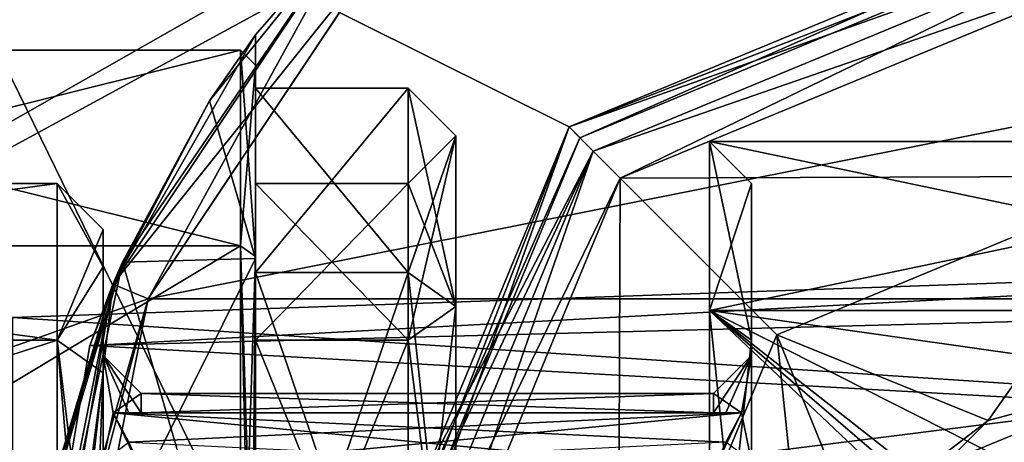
# Model space of a CAD drawing. Header units: millimetres. Extents: x -94 to 205, y -120 to 508.
# Tile 146 of 161: x -14.94 to -2.04, y 483.61 to 489.15. Entities that reach past the tile are written whole.
import ezdxf

# ---------------------------------------------------------------- set-up
doc = ezdxf.new("R2010")
doc.units = ezdxf.units.MM
doc.header["$LTSCALE"] = 65.185185
for name, color, linetype in [('1629', 7, 'CONTINUOUS'), ('1630', 7, 'CONTINUOUS'), ('1631', 7, 'CONTINUOUS'), ('1632', 7, 'CONTINUOUS'), ('1633', 7, 'CONTINUOUS'), ('1636', 7, 'CONTINUOUS'), ('1640', 7, 'CONTINUOUS'), ('1642', 7, 'CONTINUOUS'), ('1644', 7, 'CONTINUOUS'), ('1648', 7, 'CONTINUOUS'), ('1650', 7, 'CONTINUOUS'), ('1651', 7, 'CONTINUOUS'), ('1652', 7, 'CONTINUOUS'), ('1653', 7, 'CONTINUOUS'), ('1654', 7, 'CONTINUOUS'), ('1663', 7, 'CONTINUOUS'), ('1664', 7, 'CONTINUOUS'), ('1665', 7, 'CONTINUOUS'), ('1671', 7, 'CONTINUOUS'), ('1672', 7, 'CONTINUOUS'), ('1674', 7, 'CONTINUOUS'), ('1680', 7, 'CONTINUOUS'), ('1681', 7, 'CONTINUOUS'), ('1683', 7, 'CONTINUOUS'), ('1691', 7, 'CONTINUOUS'), ('1692', 7, 'CONTINUOUS'), ('1694', 7, 'CONTINUOUS'), ('1696', 7, 'CONTINUOUS'), ('1697', 7, 'CONTINUOUS'), ('1705', 7, 'CONTINUOUS'), ('1706', 7, 'CONTINUOUS'), ('1707', 7, 'CONTINUOUS'), ('1716', 7, 'CONTINUOUS'), ('1720', 7, 'CONTINUOUS'), ('1722', 7, 'CONTINUOUS'), ('1723', 7, 'CONTINUOUS'), ('1730', 7, 'CONTINUOUS'), ('1731', 7, 'CONTINUOUS'), ('1733', 7, 'CONTINUOUS'), ('1734', 7, 'CONTINUOUS'), ('1737', 7, 'CONTINUOUS'), ('1738', 7, 'CONTINUOUS'), ('1739', 7, 'CONTINUOUS'), ('1743', 7, 'CONTINUOUS'), ('1745', 7, 'CONTINUOUS')]:
    doc.layers.add(name, color=color, linetype=linetype)

msp = doc.modelspace()

# ---------------------------------------------------------------- linework, layer by layer
at = {"layer": '1629', "linetype": 'CONTINUOUS'}
for points in [[(-7.743, 487.743, 5), (0, 490.95, 5), (0, 490.5, 5), (-7.743, 487.743, 5)], [(-7.425, 487.425, 5), (-7.743, 487.743, 5), (0, 490.5, 5), (-7.425, 487.425, 5)], [(-10.95, 480, 5), (-7.743, 487.743, 5), (-10.5, 480, 5), (-10.95, 480, 5)], [(-10.5, 480, 5), (-7.743, 487.743, 5), (-7.425, 487.425, 5), (-10.5, 480, 5)]]:
    msp.add_3dface(points, dxfattribs=at)
at = {"layer": '1630', "linetype": 'CONTINUOUS'}
for points in [[(-10.148, 490.146, 94), (-13.258, 485.49, 94), (10.148, 490.146, 94), (-10.148, 490.146, 94)], [(10.148, 490.146, 94), (-13.258, 485.49, 94), (13.258, 485.49, 94), (10.148, 490.146, 94)], [(-13.258, 485.49, 94), (-14.35, 480, 94), (13.258, 485.49, 94), (-13.258, 485.49, 94)], [(13.258, 485.49, 94), (-14.35, 480, 94), (14.35, 480, 94), (13.258, 485.49, 94)]]:
    msp.add_3dface(points, dxfattribs=at)
at = {"layer": '1631', "linetype": 'CONTINUOUS'}
for points in [[(-7.071, 487.071, 5.5), (0, 490, 5.5), (-7.071, 487.071, 8.5), (-7.071, 487.071, 5.5)], [(-7.071, 487.071, 8.5), (0, 490, 5.5), (0, 490, 8.5), (-7.071, 487.071, 8.5)], [(-10, 480, 5.5), (-7.071, 487.071, 5.5), (-10, 480, 8.5), (-10, 480, 5.5)], [(-10, 480, 8.5), (-7.071, 487.071, 5.5), (-7.071, 487.071, 8.5), (-10, 480, 8.5)]]:
    msp.add_3dface(points, dxfattribs=at)
at = {"layer": '1632', "linetype": 'CONTINUOUS'}
for points in [[(-7.071, 487.071, 43), (0, 490, 43), (0, 487.098, 43), (-7.071, 487.071, 43)], [(-10, 480, 43), (-7.071, 487.071, 43), (-7.098, 480, 43), (-10, 480, 43)], [(-7.098, 480, 43), (-7.071, 487.071, 43), (-5.019, 485.019, 43), (-7.098, 480, 43)], [(-5.019, 485.019, 43), (-7.071, 487.071, 43), (0, 487.098, 43), (-5.019, 485.019, 43)]]:
    msp.add_3dface(points, dxfattribs=at)
at = {"layer": '1633', "linetype": 'CONTINUOUS'}
for points in [[(-5.019, 485.019, 43), (0, 487.098, 43), (-2.25, 483.897, 44.5), (-5.019, 485.019, 43)], [(-2.25, 483.897, 44.5), (0, 487.098, 43), (0, 484.5, 44.5), (-2.25, 483.897, 44.5)], [(-7.098, 480, 43), (-5.019, 485.019, 43), (-4.5, 480, 44.5), (-7.098, 480, 43)], [(-4.5, 480, 44.5), (-5.019, 485.019, 43), (-3.897, 482.25, 44.5), (-4.5, 480, 44.5)], [(-3.897, 482.25, 44.5), (-5.019, 485.019, 43), (-2.25, 483.897, 44.5), (-3.897, 482.25, 44.5)]]:
    msp.add_3dface(points, dxfattribs=at)
at = {"layer": '1636', "linetype": 'CONTINUOUS'}
for points in [[(-2.25, 483.897, 44.5), (0, 484.5, 44.5), (-3.17, 483.194, 46.159), (-2.25, 483.897, 44.5)], [(-3.17, 483.194, 46.159), (0, 484.5, 44.5), (0, 484.5, 46.938), (-3.17, 483.194, 46.159)], [(-3.897, 482.25, 44.5), (-2.25, 483.897, 44.5), (-3.17, 483.194, 46.159), (-3.897, 482.25, 44.5)]]:
    msp.add_3dface(points, dxfattribs=at)
at = {"layer": '1640', "linetype": 'CONTINUOUS'}
for points in [[(-10.501, 490.501, 5.5), (-13.72, 485.683, 5.5), (-11.85, 488.95, 52.051), (-10.501, 490.501, 5.5)], [(-13.72, 485.683, 93.5), (-10.501, 490.501, 93.5), (-13.596, 485.973, 59.733), (-13.72, 485.683, 93.5)], [(-13.596, 485.973, 59.733), (-10.501, 490.501, 93.5), (-12.456, 488.086, 56.952), (-13.596, 485.973, 59.733)], [(-12.456, 488.086, 56.952), (-10.501, 490.501, 93.5), (-11.85, 488.95, 53.949), (-12.456, 488.086, 56.952)], [(-10.501, 490.501, 93.5), (-10.501, 490.501, 5.5), (-11.85, 488.95, 52.051), (-10.501, 490.501, 93.5)], [(-11.85, 488.95, 53.949), (-10.501, 490.501, 93.5), (-11.85, 488.95, 52.051), (-11.85, 488.95, 53.949)], [(-11.85, 488.95, 52.051), (-13.72, 485.683, 5.5), (-12.456, 488.086, 49.048), (-11.85, 488.95, 52.051)], [(-12.456, 488.086, 49.048), (-13.72, 485.683, 5.5), (-13.596, 485.973, 46.267), (-12.456, 488.086, 49.048)], [(-14.85, 480, 62), (-14.025, 484.88, 75.372), (-13.596, 485.973, 59.733), (-14.85, 480, 62)], [(-14.85, 480, 44), (-13.596, 485.973, 46.267), (-14.85, 480, 15.15), (-14.85, 480, 44)], [(-14.85, 480, 15.15), (-13.596, 485.973, 46.267), (-14.646, 482.451, 13.635), (-14.85, 480, 15.15)], [(-14.646, 482.451, 13.635), (-13.596, 485.973, 46.267), (-14.57, 482.87, 12), (-14.646, 482.451, 13.635)], [(-13.596, 485.973, 46.267), (-13.72, 485.683, 5.5), (-14.57, 482.87, 12), (-13.596, 485.973, 46.267)], [(-14.025, 484.88, 75.372), (-13.72, 485.683, 93.5), (-13.596, 485.973, 59.733), (-14.025, 484.88, 75.372)], [(-13.72, 485.683, 5.5), (-14.85, 480, 5.5), (-14.646, 482.451, 10.365), (-13.72, 485.683, 5.5)], [(-14.85, 480, 93.5), (-13.72, 485.683, 93.5), (-14.85, 480, 88.233), (-14.85, 480, 93.5)], [(-14.85, 480, 88.233), (-13.72, 485.683, 93.5), (-14.025, 484.88, 82.628), (-14.85, 480, 88.233)], [(-14.57, 482.87, 12), (-13.72, 485.683, 5.5), (-14.646, 482.451, 10.365), (-14.57, 482.87, 12)], [(-14.025, 484.88, 82.628), (-13.72, 485.683, 93.5), (-14.025, 484.88, 75.372), (-14.025, 484.88, 82.628)], [(-14.85, 480, 69.767), (-14.025, 484.88, 75.372), (-14.85, 480, 62), (-14.85, 480, 69.767)]]:
    msp.add_3dface(points, dxfattribs=at)
at = {"layer": '1642', "linetype": 'CONTINUOUS'}
for points in [[(13.755, 485.597, 74.887), (13.421, 486.357, 79), (-14.025, 484.88, 75.372), (13.755, 485.597, 74.887)], [(13.421, 486.357, 79), (13.755, 485.597, 83.113), (-14.025, 484.88, 82.628), (13.421, 486.357, 79)], [(13.421, 486.357, 79), (-14.025, 484.88, 82.628), (-14.025, 484.88, 75.372), (13.421, 486.357, 79)], [(14.483, 483.279, 71.179), (13.755, 485.597, 74.887), (-14.85, 480, 69.767), (14.483, 483.279, 71.179)], [(13.755, 485.597, 74.887), (-14.025, 484.88, 75.372), (-14.85, 480, 69.767), (13.755, 485.597, 74.887)], [(13.755, 485.597, 83.113), (14.483, 483.279, 86.821), (-14.025, 484.88, 82.628), (13.755, 485.597, 83.113)], [(14.483, 483.279, 86.821), (-14.85, 480, 88.233), (-14.025, 484.88, 82.628), (14.483, 483.279, 86.821)]]:
    msp.add_3dface(points, dxfattribs=at)
at = {"layer": '1644', "linetype": 'CONTINUOUS'}
for points in [[(-10.148, 490.146, 94), (-10.501, 490.501, 93.5), (-13.72, 485.683, 93.5), (-10.148, 490.146, 94)], [(-13.258, 485.49, 94), (-10.148, 490.146, 94), (-13.72, 485.683, 93.5), (-13.258, 485.49, 94)], [(-13.258, 485.49, 94), (-13.72, 485.683, 93.5), (-14.85, 480, 93.5), (-13.258, 485.49, 94)], [(-13.258, 485.49, 94), (-14.85, 480, 93.5), (-14.704, 480, 93.854), (-13.258, 485.49, 94)], [(-14.35, 480, 94), (-13.258, 485.49, 94), (-14.704, 480, 93.854), (-14.35, 480, 94)]]:
    msp.add_3dface(points, dxfattribs=at)
at = {"layer": '1648', "linetype": 'CONTINUOUS'}
for points in [[(-13.72, 485.683, 5.5), (-10.501, 490.501, 5.5), (-13.258, 485.492, 5), (-13.72, 485.683, 5.5)], [(-13.258, 485.492, 5), (-10.501, 490.501, 5.5), (-10.147, 490.147, 5), (-13.258, 485.492, 5)], [(-14.85, 480, 5.5), (-13.72, 485.683, 5.5), (-14.704, 480, 5.146), (-14.85, 480, 5.5)], [(-13.72, 485.683, 5.5), (-14.35, 480, 5), (-14.704, 480, 5.146), (-13.72, 485.683, 5.5)], [(-14.35, 480, 5), (-13.72, 485.683, 5.5), (-13.258, 485.492, 5), (-14.35, 480, 5)]]:
    msp.add_3dface(points, dxfattribs=at)
at = {"layer": '1650', "linetype": 'CONTINUOUS'}
for points in [[(-7.425, 487.425, 5), (0, 490.5, 5), (-7.071, 487.071, 5.5), (-7.425, 487.425, 5)], [(0, 490.5, 5), (0, 490, 5.5), (-7.071, 487.071, 5.5), (0, 490.5, 5)], [(-10.5, 480, 5), (-7.425, 487.425, 5), (-10, 480, 5.5), (-10.5, 480, 5)], [(-7.425, 487.425, 5), (-7.071, 487.071, 5.5), (-10, 480, 5.5), (-7.425, 487.425, 5)]]:
    msp.add_3dface(points, dxfattribs=at)
at = {"layer": '1651', "linetype": 'CONTINUOUS'}
for points in [[(-7.425, 487.425, 9), (0, 490, 8.5), (0, 490.5, 9), (-7.425, 487.425, 9)], [(-7.071, 487.071, 8.5), (0, 490, 8.5), (-7.425, 487.425, 9), (-7.071, 487.071, 8.5)], [(-10.5, 480, 9), (-7.071, 487.071, 8.5), (-7.425, 487.425, 9), (-10.5, 480, 9)], [(-10, 480, 8.5), (-7.071, 487.071, 8.5), (-10.5, 480, 9), (-10, 480, 8.5)]]:
    msp.add_3dface(points, dxfattribs=at)
at = {"layer": '1652', "linetype": 'CONTINUOUS'}
for points in [[(-7.425, 487.425, 9), (0, 490.5, 9), (-7.425, 487.425, 15), (-7.425, 487.425, 9)], [(-7.425, 487.425, 15), (0, 490.5, 9), (0, 490.5, 15), (-7.425, 487.425, 15)], [(-10.5, 480, 9), (-7.425, 487.425, 9), (-10.5, 480, 9.9), (-10.5, 480, 9)], [(-10.5, 480, 15), (-7.425, 487.425, 9), (-7.425, 487.425, 15), (-10.5, 480, 15)], [(-7.425, 487.425, 9), (-10.5, 480, 15), (-10.341, 481.821, 13.047), (-7.425, 487.425, 9)], [(-10.5, 480, 9.9), (-7.425, 487.425, 9), (-10.448, 481.047, 10.179), (-10.5, 480, 9.9)], [(-10.448, 481.047, 10.179), (-7.425, 487.425, 9), (-10.341, 481.821, 10.953), (-10.448, 481.047, 10.179)], [(-10.341, 481.821, 10.953), (-7.425, 487.425, 9), (-10.341, 481.821, 13.047), (-10.341, 481.821, 10.953)]]:
    msp.add_3dface(points, dxfattribs=at)
at = {"layer": '1653', "linetype": 'CONTINUOUS'}
for points in [[(-7.425, 487.425, 15), (0, 490.5, 15), (-7.071, 487.071, 15.5), (-7.425, 487.425, 15)], [(-7.071, 487.071, 15.5), (0, 490.5, 15), (0, 490, 15.5), (-7.071, 487.071, 15.5)], [(-10.5, 480, 15), (-7.425, 487.425, 15), (-10, 480, 15.5), (-10.5, 480, 15)], [(-10, 480, 15.5), (-7.425, 487.425, 15), (-7.071, 487.071, 15.5), (-10, 480, 15.5)]]:
    msp.add_3dface(points, dxfattribs=at)
at = {"layer": '1654', "linetype": 'CONTINUOUS'}
for points in [[(0, 490, 43), (-7.071, 487.071, 43), (0, 490, 15.5), (0, 490, 43)], [(-7.071, 487.071, 43), (-7.071, 487.071, 15.5), (0, 490, 15.5), (-7.071, 487.071, 43)], [(-7.071, 487.071, 43), (-10, 480, 43), (-7.071, 487.071, 15.5), (-7.071, 487.071, 43)], [(-10, 480, 43), (-10, 480, 15.5), (-7.071, 487.071, 15.5), (-10, 480, 43)]]:
    msp.add_3dface(points, dxfattribs=at)
at = {"layer": '1663', "linetype": 'CONTINUOUS'}
for points in [[(-5.9, 487.55, 53), (-5.9, 485.339, 47.661), (4.65, 487.55, 53), (-5.9, 487.55, 53)], [(4.65, 487.55, 53), (-5.9, 485.339, 47.661), (4.65, 485.339, 47.661), (4.65, 487.55, 53)], [(-5.9, 485.339, 58.339), (-5.9, 487.55, 53), (4.65, 485.339, 58.339), (-5.9, 485.339, 58.339)], [(4.65, 485.339, 58.339), (-5.9, 487.55, 53), (4.65, 487.55, 53), (4.65, 485.339, 58.339)], [(-3.17, 483.194, 46.159), (0, 484.5, 46.938), (-5.9, 485.339, 47.661), (-3.17, 483.194, 46.159)], [(-5.9, 480, 45.45), (-3.17, 483.194, 46.159), (-5.9, 485.339, 47.661), (-5.9, 480, 45.45)], [(-5.9, 485.339, 47.661), (0, 484.5, 46.938), (4.65, 485.339, 47.661), (-5.9, 485.339, 47.661)], [(0, 480.264, 60.545), (-0.256, 480, 60.55), (-5.9, 485.339, 58.339), (0, 480.264, 60.545)], [(-5.9, 485.339, 58.339), (-0.256, 480, 60.55), (-5.9, 480, 60.55), (-5.9, 485.339, 58.339)], [(0, 480.264, 60.545), (-5.9, 485.339, 58.339), (4.65, 480, 60.55), (0, 480.264, 60.545)], [(4.65, 480, 60.55), (-5.9, 485.339, 58.339), (4.65, 485.339, 58.339), (4.65, 480, 60.55)]]:
    msp.add_3dface(points, dxfattribs=at)
at = {"layer": '1664', "linetype": 'CONTINUOUS'}
for points in [[(-11.85, 488.95, 53.949), (-11.85, 488.95, 52.051), (-11.85, 488.55, 53), (-11.85, 488.95, 53.949)], [(-11.85, 486.019, 59.691), (-11.85, 488.95, 53.949), (-11.85, 486.046, 59.046), (-11.85, 486.019, 59.691)], [(-11.85, 486.046, 59.046), (-11.85, 488.95, 53.949), (-11.85, 488.55, 53), (-11.85, 486.046, 59.046)], [(-11.85, 488.95, 52.051), (-11.85, 486.019, 46.309), (-11.85, 486.046, 46.954), (-11.85, 488.95, 52.051)], [(-11.85, 488.55, 53), (-11.85, 488.95, 52.051), (-11.85, 486.046, 46.954), (-11.85, 488.55, 53)], [(-11.85, 480, 61.55), (-11.85, 486.019, 59.691), (-11.85, 486.046, 59.046), (-11.85, 480, 61.55)], [(-11.85, 486.046, 46.954), (-11.85, 486.019, 46.309), (-11.85, 480, 44.45), (-11.85, 486.046, 46.954)], [(-11.85, 480, 62), (-11.85, 486.019, 59.691), (-11.85, 480, 61.55), (-11.85, 480, 62)], [(-11.85, 486.019, 46.309), (-11.85, 480, 44), (-11.85, 480, 44.45), (-11.85, 486.019, 46.309)]]:
    msp.add_3dface(points, dxfattribs=at)
at = {"layer": '1665', "linetype": 'CONTINUOUS'}
for points in [[(-11.85, 488.95, 52.051), (-12.456, 488.086, 49.048), (-11.85, 486.019, 46.309), (-11.85, 488.95, 52.051)], [(-12.456, 488.086, 49.048), (-13.596, 485.973, 46.267), (-11.85, 486.019, 46.309), (-12.456, 488.086, 49.048)], [(-13.596, 485.973, 46.267), (-14.85, 480, 44), (-11.85, 486.019, 46.309), (-13.596, 485.973, 46.267)], [(-14.85, 480, 44), (-11.85, 480, 44), (-11.85, 486.019, 46.309), (-14.85, 480, 44)]]:
    msp.add_3dface(points, dxfattribs=at)
at = {"layer": '1671', "linetype": 'CONTINUOUS'}
for points in [[(-22.35, 486.187, 46.813), (-22.35, 488.75, 53), (-12.05, 486.187, 46.813), (-22.35, 486.187, 46.813)], [(-22.35, 488.75, 53), (-22.35, 486.187, 59.187), (-12.05, 488.75, 53), (-22.35, 488.75, 53)], [(-12.05, 486.187, 46.813), (-22.35, 488.75, 53), (-12.05, 488.75, 53), (-12.05, 486.187, 46.813)], [(-12.05, 488.75, 53), (-22.35, 486.187, 59.187), (-12.05, 486.187, 59.187), (-12.05, 488.75, 53)], [(-22.35, 480, 44.25), (-22.35, 486.187, 46.813), (-12.05, 480, 44.25), (-22.35, 480, 44.25)], [(-12.05, 480, 44.25), (-22.35, 486.187, 46.813), (-12.05, 486.187, 46.813), (-12.05, 480, 44.25)], [(-22.35, 486.187, 59.187), (-22.35, 480, 61.75), (-12.05, 486.187, 59.187), (-22.35, 486.187, 59.187)], [(-12.05, 486.187, 59.187), (-22.35, 480, 61.75), (-12.05, 480, 61.75), (-12.05, 486.187, 59.187)]]:
    msp.add_3dface(points, dxfattribs=at)
at = {"layer": '1672', "linetype": 'CONTINUOUS'}
for points in [[(-5.35, 487, 53), (-5.35, 484.95, 57.95), (-5.35, 484.95, 48.05), (-5.35, 487, 53)], [(-5.35, 484.95, 57.95), (-5.35, 480, 60), (-5.35, 483.359, 56.359), (-5.35, 484.95, 57.95)], [(-5.35, 484.95, 48.05), (-5.35, 484.95, 57.95), (-5.35, 484.75, 53), (-5.35, 484.95, 48.05)], [(-5.35, 484.75, 53), (-5.35, 484.95, 57.95), (-5.35, 483.359, 56.359), (-5.35, 484.75, 53)], [(-5.35, 480, 46), (-5.35, 484.95, 48.05), (-5.35, 480, 48.25), (-5.35, 480, 46)], [(-5.35, 480, 48.25), (-5.35, 484.95, 48.05), (-5.35, 483.359, 49.641), (-5.35, 480, 48.25)], [(-5.35, 483.359, 49.641), (-5.35, 484.95, 48.05), (-5.35, 484.75, 53), (-5.35, 483.359, 49.641)]]:
    msp.add_3dface(points, dxfattribs=at)
at = {"layer": '1674', "linetype": 'CONTINUOUS'}
for points in [[(-29.75, 487, 53), (-29.75, 484.95, 48.05), (-14.45, 487, 53), (-29.75, 487, 53)], [(-14.45, 487, 53), (-29.75, 484.95, 48.05), (-14.45, 484.95, 48.05), (-14.45, 487, 53)], [(-29.75, 484.95, 57.95), (-29.75, 487, 53), (-14.45, 484.95, 57.95), (-29.75, 484.95, 57.95)], [(-14.45, 484.95, 57.95), (-29.75, 487, 53), (-14.45, 487, 53), (-14.45, 484.95, 57.95)], [(-29.75, 484.95, 48.05), (-29.75, 480, 46), (-14.45, 484.95, 48.05), (-29.75, 484.95, 48.05)], [(-14.45, 484.95, 48.05), (-29.75, 480, 46), (-14.45, 480, 46), (-14.45, 484.95, 48.05)], [(-29.75, 480, 60), (-29.75, 484.95, 57.95), (-14.45, 480, 60), (-29.75, 480, 60)], [(-14.45, 480, 60), (-29.75, 484.95, 57.95), (-14.45, 484.95, 57.95), (-14.45, 480, 60)]]:
    msp.add_3dface(points, dxfattribs=at)
at = {"layer": '1680', "linetype": 'CONTINUOUS'}
for points in [[(-13.85, 486.4, 53), (-13.85, 485.912, 50.55), (-13.85, 485.912, 55.45), (-13.85, 486.4, 53)], [(-13.85, 485.912, 50.55), (-13.85, 484.524, 48.473), (-13.85, 485.912, 55.45), (-13.85, 485.912, 50.55)], [(-13.85, 485.912, 55.45), (-13.85, 484.524, 48.473), (-13.85, 484.75, 53), (-13.85, 485.912, 55.45)], [(-13.85, 484.524, 57.527), (-13.85, 485.912, 55.45), (-13.85, 484.75, 53), (-13.85, 484.524, 57.527)], [(-13.85, 484.75, 53), (-13.85, 484.524, 48.473), (-13.85, 483.359, 49.641), (-13.85, 484.75, 53)], [(-13.85, 483.359, 56.359), (-13.85, 484.524, 57.527), (-13.85, 484.75, 53), (-13.85, 483.359, 56.359)], [(-13.85, 484.524, 48.473), (-13.85, 480, 46.6), (-13.85, 483.359, 49.641), (-13.85, 484.524, 48.473)], [(-13.85, 480, 59.4), (-13.85, 484.524, 57.527), (-13.85, 480, 57.75), (-13.85, 480, 59.4)], [(-13.85, 480, 57.75), (-13.85, 484.524, 57.527), (-13.85, 483.359, 56.359), (-13.85, 480, 57.75)]]:
    msp.add_3dface(points, dxfattribs=at)
at = {"layer": '1681', "linetype": 'CONTINUOUS'}
for points in [[(-5.9, 485.339, 47.661), (-5.9, 487.55, 53), (-5.35, 484.95, 48.05), (-5.9, 485.339, 47.661)], [(-5.9, 487.55, 53), (-5.9, 485.339, 58.339), (-5.35, 487, 53), (-5.9, 487.55, 53)], [(-5.9, 487.55, 53), (-5.35, 487, 53), (-5.35, 484.95, 48.05), (-5.9, 487.55, 53)], [(-5.9, 485.339, 58.339), (-5.35, 484.95, 57.95), (-5.35, 487, 53), (-5.9, 485.339, 58.339)], [(-5.9, 480, 45.45), (-5.9, 485.339, 47.661), (-5.35, 480, 46), (-5.9, 480, 45.45)], [(-5.9, 485.339, 47.661), (-5.35, 484.95, 48.05), (-5.35, 480, 46), (-5.9, 485.339, 47.661)], [(-5.9, 485.339, 58.339), (-5.9, 480, 60.55), (-5.35, 484.95, 57.95), (-5.9, 485.339, 58.339)], [(-5.9, 480, 60.55), (-5.35, 480, 60), (-5.35, 484.95, 57.95), (-5.9, 480, 60.55)]]:
    msp.add_3dface(points, dxfattribs=at)
at = {"layer": '1683', "linetype": 'CONTINUOUS'}
for points in [[(-11.85, 488.55, 53), (-11.85, 486.046, 46.954), (-12.05, 488.75, 53), (-11.85, 488.55, 53)], [(-11.85, 488.55, 53), (-12.05, 488.75, 53), (-12.05, 486.187, 59.187), (-11.85, 488.55, 53)], [(-11.85, 486.046, 46.954), (-12.05, 486.187, 46.813), (-12.05, 488.75, 53), (-11.85, 486.046, 46.954)], [(-11.85, 486.046, 59.046), (-11.85, 488.55, 53), (-12.05, 486.187, 59.187), (-11.85, 486.046, 59.046)], [(-11.85, 486.046, 59.046), (-12.05, 486.187, 59.187), (-12.05, 480, 61.75), (-11.85, 486.046, 59.046)], [(-11.85, 486.046, 46.954), (-11.85, 480, 44.45), (-12.05, 486.187, 46.813), (-11.85, 486.046, 46.954)], [(-12.05, 486.187, 46.813), (-11.85, 480, 44.45), (-11.909, 480, 44.309), (-12.05, 486.187, 46.813)], [(-12.05, 480, 44.25), (-12.05, 486.187, 46.813), (-11.909, 480, 44.309), (-12.05, 480, 44.25)], [(-11.85, 486.046, 59.046), (-12.05, 480, 61.75), (-11.909, 480, 61.691), (-11.85, 486.046, 59.046)], [(-11.85, 480, 61.55), (-11.85, 486.046, 59.046), (-11.909, 480, 61.691), (-11.85, 480, 61.55)]]:
    msp.add_3dface(points, dxfattribs=at)
at = {"layer": '1691', "linetype": 'CONTINUOUS'}
for points in [[(-5.481, 484, 55.309), (-13.719, 484, 55.309), (-5.688, 484, 54.862), (-5.481, 484, 55.309)], [(-5.688, 484, 54.862), (-13.719, 484, 55.309), (-5.85, 484, 54.436), (-5.688, 484, 54.862)], [(-5.85, 484, 54.436), (-13.719, 484, 55.309), (-13.512, 484, 54.861), (-5.85, 484, 54.436)], [(-13.35, 484, 54.436), (-5.85, 484, 54.436), (-13.512, 484, 54.861), (-13.35, 484, 54.436)]]:
    msp.add_3dface(points, dxfattribs=at)
at = {"layer": '1692', "linetype": 'CONTINUOUS'}
for points in [[(-5.481, 484, 50.691), (-13.719, 484, 50.691), (-5.688, 483.613, 50.467), (-5.481, 484, 50.691)], [(-5.688, 483.613, 50.467), (-13.719, 484, 50.691), (-5.85, 483.244, 50.254), (-5.688, 483.613, 50.467)], [(-5.85, 483.244, 50.254), (-13.719, 484, 50.691), (-13.512, 483.612, 50.467), (-5.85, 483.244, 50.254)]]:
    msp.add_3dface(points, dxfattribs=at)
at = {"layer": '1694', "linetype": 'CONTINUOUS'}
for points in [[(-5.35, 484.75, 53), (-5.481, 484, 55.309), (-5.85, 484.25, 53), (-5.35, 484.75, 53)], [(-5.688, 484, 51.139), (-5.35, 484.75, 53), (-5.85, 484, 51.564), (-5.688, 484, 51.139)], [(-5.85, 484, 51.564), (-5.35, 484.75, 53), (-5.85, 484.25, 53), (-5.85, 484, 51.564)], [(-5.481, 484, 50.691), (-5.35, 484.75, 53), (-5.688, 484, 51.139), (-5.481, 484, 50.691)], [(-5.35, 483.359, 49.641), (-5.35, 484.75, 53), (-5.481, 484, 50.691), (-5.35, 483.359, 49.641)], [(-5.35, 484.75, 53), (-5.35, 483.359, 56.359), (-5.481, 484, 55.309), (-5.35, 484.75, 53)], [(-5.481, 484, 55.309), (-5.85, 484, 54.436), (-5.85, 484.25, 53), (-5.481, 484, 55.309)], [(-5.35, 483.359, 49.641), (-5.481, 484, 50.691), (-5.85, 483.244, 50.254), (-5.35, 483.359, 49.641)], [(-5.481, 484, 55.309), (-5.688, 484, 54.862), (-5.85, 484, 54.436), (-5.481, 484, 55.309)], [(-5.481, 484, 50.691), (-5.688, 483.613, 50.467), (-5.85, 483.244, 50.254), (-5.481, 484, 50.691)], [(-5.481, 484, 55.309), (-5.35, 483.359, 56.359), (-5.688, 483.612, 55.533), (-5.481, 484, 55.309)]]:
    msp.add_3dface(points, dxfattribs=at)
at = {"layer": '1696', "linetype": 'CONTINUOUS'}
for points in [[(-13.85, 483.359, 56.359), (-13.85, 484.75, 53), (-13.719, 484, 55.309), (-13.85, 483.359, 56.359)], [(-13.85, 484.75, 53), (-13.85, 483.359, 49.641), (-13.719, 484, 50.691), (-13.85, 484.75, 53)], [(-13.719, 484, 55.309), (-13.85, 484.75, 53), (-13.512, 484, 54.861), (-13.719, 484, 55.309)], [(-13.85, 484.75, 53), (-13.35, 484, 54.436), (-13.512, 484, 54.861), (-13.85, 484.75, 53)], [(-13.35, 484, 54.436), (-13.85, 484.75, 53), (-13.35, 484.25, 53), (-13.35, 484, 54.436)], [(-13.85, 484.75, 53), (-13.719, 484, 50.691), (-13.35, 484.25, 53), (-13.85, 484.75, 53)], [(-13.35, 484.25, 53), (-13.719, 484, 50.691), (-13.35, 484, 51.564), (-13.35, 484.25, 53)], [(-13.35, 483.244, 55.746), (-13.85, 483.359, 56.359), (-13.719, 484, 55.309), (-13.35, 483.244, 55.746)], [(-13.719, 484, 50.691), (-13.85, 483.359, 49.641), (-13.512, 483.612, 50.467), (-13.719, 484, 50.691)], [(-13.35, 483.244, 55.746), (-13.719, 484, 55.309), (-13.512, 483.613, 55.533), (-13.35, 483.244, 55.746)], [(-13.35, 484, 51.564), (-13.719, 484, 50.691), (-13.512, 484, 51.138), (-13.35, 484, 51.564)]]:
    msp.add_3dface(points, dxfattribs=at)
at = {"layer": '1697', "linetype": 'CONTINUOUS'}
for points in [[(-14.45, 484.95, 57.95), (-14.45, 487, 53), (-13.85, 485.912, 55.45), (-14.45, 484.95, 57.95)], [(-14.45, 487, 53), (-14.45, 484.95, 48.05), (-13.85, 486.4, 53), (-14.45, 487, 53)], [(-14.45, 487, 53), (-13.85, 486.4, 53), (-13.85, 485.912, 55.45), (-14.45, 487, 53)], [(-14.45, 484.95, 48.05), (-13.85, 485.912, 50.55), (-13.85, 486.4, 53), (-14.45, 484.95, 48.05)], [(-14.45, 484.95, 57.95), (-13.85, 485.912, 55.45), (-13.85, 484.524, 57.527), (-14.45, 484.95, 57.95)], [(-14.45, 484.95, 48.05), (-13.85, 484.524, 48.473), (-13.85, 485.912, 50.55), (-14.45, 484.95, 48.05)], [(-14.45, 480, 60), (-14.45, 484.95, 57.95), (-14.026, 480, 59.824), (-14.45, 480, 60)], [(-14.45, 484.95, 57.95), (-13.85, 484.524, 57.527), (-13.85, 480, 59.4), (-14.45, 484.95, 57.95)], [(-14.45, 484.95, 57.95), (-13.85, 480, 59.4), (-14.026, 480, 59.824), (-14.45, 484.95, 57.95)], [(-14.45, 484.95, 48.05), (-14.45, 480, 46), (-13.85, 484.524, 48.473), (-14.45, 484.95, 48.05)], [(-13.85, 484.524, 48.473), (-14.45, 480, 46), (-14.026, 480, 46.176), (-13.85, 484.524, 48.473)], [(-13.85, 480, 46.6), (-13.85, 484.524, 48.473), (-14.026, 480, 46.176), (-13.85, 480, 46.6)]]:
    msp.add_3dface(points, dxfattribs=at)
at = {"layer": '1705', "linetype": 'CONTINUOUS'}
for points in [[(-21, 480), (-16.989, 492.343), (-10.95, 480), (-21, 480)], [(-10.95, 480), (-16.989, 492.343), (-7.743, 487.743), (-10.95, 480)], [(-7.743, 487.743), (-16.989, 492.343), (0, 490.95), (-7.743, 487.743)]]:
    msp.add_3dface(points, dxfattribs=at)
at = {"layer": '1706', "linetype": 'CONTINUOUS'}
for points in [[(0, 490.75, 4.8), (-7.601, 487.601, 4.8), (0, 490.75, 0.2), (0, 490.75, 4.8)], [(0, 490.75, 0.2), (-7.601, 487.601, 4.8), (-7.601, 487.601, 0.2), (0, 490.75, 0.2)], [(-10.75, 480, 4.8), (-10.75, 480, 0.2), (-7.601, 487.601, 0.2), (-10.75, 480, 4.8)], [(-7.601, 487.601, 4.8), (-10.75, 480, 4.8), (-7.601, 487.601, 0.2), (-7.601, 487.601, 4.8)]]:
    msp.add_3dface(points, dxfattribs=at)
at = {"layer": '1707', "linetype": 'CONTINUOUS'}
for points in [[(-28.8, 480, 5), (-5.492, 493.258, 5), (-23.3, 496.928, 5), (-28.8, 480, 5)], [(-10.147, 490.147, 5), (-5.492, 493.258, 5), (-28.8, 480, 5), (-10.147, 490.147, 5)], [(-13.258, 485.492, 5), (-10.147, 490.147, 5), (-28.8, 480, 5), (-13.258, 485.492, 5)], [(-14.35, 480, 5), (-13.258, 485.492, 5), (-28.8, 480, 5), (-14.35, 480, 5)]]:
    msp.add_3dface(points, dxfattribs=at)
at = {"layer": '1716', "linetype": 'CONTINUOUS'}
for points in [[(-7.743, 487.743), (0, 490.95), (-7.601, 487.601, 0.2), (-7.743, 487.743)], [(0, 490.95), (0, 490.75, 0.2), (-7.601, 487.601, 0.2), (0, 490.95)], [(-10.95, 480), (-7.743, 487.743), (-10.75, 480, 0.2), (-10.95, 480)], [(-10.75, 480, 0.2), (-7.743, 487.743), (-7.601, 487.601, 0.2), (-10.75, 480, 0.2)]]:
    msp.add_3dface(points, dxfattribs=at)
at = {"layer": '1720', "linetype": 'CONTINUOUS'}
for points in [[(0, 490.95, 5), (-7.743, 487.743, 5), (0, 490.75, 4.8), (0, 490.95, 5)], [(-7.743, 487.743, 5), (-7.601, 487.601, 4.8), (0, 490.75, 4.8), (-7.743, 487.743, 5)], [(-7.743, 487.743, 5), (-10.95, 480, 5), (-7.601, 487.601, 4.8), (-7.743, 487.743, 5)], [(-10.95, 480, 5), (-10.75, 480, 4.8), (-7.601, 487.601, 4.8), (-10.95, 480, 5)]]:
    msp.add_3dface(points, dxfattribs=at)
at = {"layer": '1722', "linetype": 'CONTINUOUS'}
for points in [[(-12.456, 488.086, 56.952), (-11.85, 488.95, 53.949), (-11.85, 486.019, 59.691), (-12.456, 488.086, 56.952)], [(-13.596, 485.973, 59.733), (-12.456, 488.086, 56.952), (-11.85, 486.019, 59.691), (-13.596, 485.973, 59.733)], [(-13.596, 485.973, 59.733), (-11.85, 486.019, 59.691), (-11.85, 480, 62), (-13.596, 485.973, 59.733)], [(-14.85, 480, 62), (-13.596, 485.973, 59.733), (-11.85, 480, 62), (-14.85, 480, 62)]]:
    msp.add_3dface(points, dxfattribs=at)
at = {"layer": '1723', "linetype": 'CONTINUOUS'}
for points in [[(-5.85, 484, 54.436), (-13.35, 484, 54.436), (-13.35, 484.25, 53), (-5.85, 484, 54.436)], [(-5.85, 484.25, 53), (-5.85, 484, 54.436), (-13.35, 484.25, 53), (-5.85, 484.25, 53)], [(-5.85, 484, 51.564), (-5.85, 484.25, 53), (-13.35, 484, 51.564), (-5.85, 484, 51.564)], [(-5.85, 484.25, 53), (-13.35, 484.25, 53), (-13.35, 484, 51.564), (-5.85, 484.25, 53)]]:
    msp.add_3dface(points, dxfattribs=at)
at = {"layer": '1730', "linetype": 'CONTINUOUS'}
for points in [[(-13.719, 484, 55.309), (-5.481, 484, 55.309), (-13.512, 483.613, 55.533), (-13.719, 484, 55.309)], [(-5.481, 484, 55.309), (-13.35, 483.244, 55.746), (-13.512, 483.613, 55.533), (-5.481, 484, 55.309)], [(-13.35, 483.244, 55.746), (-5.481, 484, 55.309), (-5.688, 483.612, 55.533), (-13.35, 483.244, 55.746)]]:
    msp.add_3dface(points, dxfattribs=at)
at = {"layer": '1731', "linetype": 'CONTINUOUS'}
for points in [[(-13.719, 484, 50.691), (-5.481, 484, 50.691), (-13.512, 484, 51.138), (-13.719, 484, 50.691)], [(-5.481, 484, 50.691), (-13.35, 484, 51.564), (-13.512, 484, 51.138), (-5.481, 484, 50.691)], [(-5.481, 484, 50.691), (-5.688, 484, 51.139), (-13.35, 484, 51.564), (-5.481, 484, 50.691)], [(-5.688, 484, 51.139), (-5.85, 484, 51.564), (-13.35, 484, 51.564), (-5.688, 484, 51.139)]]:
    msp.add_3dface(points, dxfattribs=at)
at = {"layer": '1733', "linetype": 'CONTINUOUS'}
for points in [[(-9.85, 488.25, 53), (-9.85, 485.834, 47.166), (-9.225, 487.625, 53), (-9.85, 488.25, 53)], [(-9.85, 485.834, 58.834), (-9.85, 488.25, 53), (-9.225, 485.392, 58.392), (-9.85, 485.834, 58.834)], [(-9.225, 485.392, 58.392), (-9.85, 488.25, 53), (-9.225, 487.625, 53), (-9.225, 485.392, 58.392)], [(-9.225, 487.625, 53), (-9.85, 485.834, 47.166), (-9.225, 485.392, 47.608), (-9.225, 487.625, 53)], [(-9.85, 485.834, 47.166), (-9.85, 480, 44.75), (-9.225, 485.392, 47.608), (-9.85, 485.834, 47.166)], [(-9.85, 480, 61.25), (-9.85, 485.834, 58.834), (-9.225, 480, 60.625), (-9.85, 480, 61.25)], [(-9.225, 480, 60.625), (-9.85, 485.834, 58.834), (-9.225, 485.392, 58.392), (-9.225, 480, 60.625)], [(-9.85, 480, 44.75), (-9.225, 480, 45.375), (-9.225, 485.392, 47.608), (-9.85, 480, 44.75)]]:
    msp.add_3dface(points, dxfattribs=at)
at = {"layer": '1734', "linetype": 'CONTINUOUS'}
for points in [[(-9.85, 485.834, 47.166), (-9.85, 488.25, 53), (-11.85, 485.834, 47.166), (-9.85, 485.834, 47.166)], [(-9.85, 488.25, 53), (-9.85, 485.834, 58.834), (-11.85, 488.25, 53), (-9.85, 488.25, 53)], [(-11.85, 485.834, 47.166), (-9.85, 488.25, 53), (-11.85, 488.25, 53), (-11.85, 485.834, 47.166)], [(-11.85, 488.25, 53), (-9.85, 485.834, 58.834), (-11.85, 485.834, 58.834), (-11.85, 488.25, 53)], [(-9.85, 480, 44.75), (-9.85, 485.834, 47.166), (-11.85, 480, 44.75), (-9.85, 480, 44.75)], [(-11.85, 480, 44.75), (-9.85, 485.834, 47.166), (-11.85, 485.834, 47.166), (-11.85, 480, 44.75)], [(-9.85, 485.834, 58.834), (-9.85, 480, 61.25), (-11.85, 485.834, 58.834), (-9.85, 485.834, 58.834)], [(-11.85, 485.834, 58.834), (-9.85, 480, 61.25), (-11.85, 480, 61.25), (-11.85, 485.834, 58.834)]]:
    msp.add_3dface(points, dxfattribs=at)
at = {"layer": '1737', "linetype": 'CONTINUOUS'}
for points in [[(-11.85, 485.834, 47.166), (-11.85, 488.25, 53), (-11.85, 487, 53), (-11.85, 485.834, 47.166)], [(-11.85, 488.25, 53), (-11.85, 485.834, 58.834), (-11.85, 487, 53), (-11.85, 488.25, 53)], [(-11.85, 484.95, 48.05), (-11.85, 485.834, 47.166), (-11.85, 487, 53), (-11.85, 484.95, 48.05)], [(-11.85, 487, 53), (-11.85, 485.834, 58.834), (-11.85, 484.95, 57.95), (-11.85, 487, 53)], [(-11.85, 480, 44.75), (-11.85, 485.834, 47.166), (-11.85, 480, 46), (-11.85, 480, 44.75)], [(-11.85, 480, 46), (-11.85, 485.834, 47.166), (-11.85, 484.95, 48.05), (-11.85, 480, 46)], [(-11.85, 485.834, 58.834), (-11.85, 480, 61.25), (-11.85, 484.95, 57.95), (-11.85, 485.834, 58.834)], [(-11.85, 480, 61.25), (-11.85, 480, 60), (-11.85, 484.95, 57.95), (-11.85, 480, 61.25)]]:
    msp.add_3dface(points, dxfattribs=at)
at = {"layer": '1738', "linetype": 'CONTINUOUS'}
for points in [[(-11.85, 484.95, 48.05), (-11.85, 487, 53), (-9.85, 484.95, 48.05), (-11.85, 484.95, 48.05)], [(-11.85, 487, 53), (-11.85, 484.95, 57.95), (-9.85, 487, 53), (-11.85, 487, 53)], [(-9.85, 484.95, 48.05), (-11.85, 487, 53), (-9.85, 487, 53), (-9.85, 484.95, 48.05)], [(-9.85, 487, 53), (-11.85, 484.95, 57.95), (-9.85, 484.95, 57.95), (-9.85, 487, 53)], [(-11.85, 484.95, 57.95), (-11.85, 480, 60), (-9.85, 484.95, 57.95), (-11.85, 484.95, 57.95)], [(-9.85, 484.95, 57.95), (-11.85, 480, 60), (-9.85, 480, 60), (-9.85, 484.95, 57.95)], [(-11.85, 480, 46), (-11.85, 484.95, 48.05), (-9.85, 480, 46), (-11.85, 480, 46)], [(-9.85, 480, 46), (-11.85, 484.95, 48.05), (-9.85, 484.95, 48.05), (-9.85, 480, 46)]]:
    msp.add_3dface(points, dxfattribs=at)
at = {"layer": '1739', "linetype": 'CONTINUOUS'}
for points in [[(-9.225, 485.392, 58.392), (-9.225, 487.625, 53), (-9.85, 484.95, 57.95), (-9.225, 485.392, 58.392)], [(-9.225, 487.625, 53), (-9.225, 485.392, 47.608), (-9.85, 487, 53), (-9.225, 487.625, 53)], [(-9.225, 487.625, 53), (-9.85, 487, 53), (-9.85, 484.95, 57.95), (-9.225, 487.625, 53)], [(-9.225, 485.392, 47.608), (-9.85, 484.95, 48.05), (-9.85, 487, 53), (-9.225, 485.392, 47.608)], [(-9.225, 485.392, 47.608), (-9.225, 480, 45.375), (-9.85, 484.95, 48.05), (-9.225, 485.392, 47.608)], [(-9.225, 480, 60.625), (-9.225, 485.392, 58.392), (-9.85, 480, 60), (-9.225, 480, 60.625)], [(-9.225, 485.392, 58.392), (-9.85, 484.95, 57.95), (-9.85, 480, 60), (-9.225, 485.392, 58.392)], [(-9.225, 480, 45.375), (-9.85, 480, 46), (-9.85, 484.95, 48.05), (-9.225, 480, 45.375)]]:
    msp.add_3dface(points, dxfattribs=at)
at = {"layer": '1743', "linetype": 'CONTINUOUS'}
for points in [[(18, 483.061, 87.061), (18, 486.4, 79), (-15.035, 482.245, 86.245), (18, 483.061, 87.061)], [(-15.035, 482.245, 86.245), (18, 486.4, 79), (-15.035, 485.246, 79), (-15.035, 482.245, 86.245)]]:
    msp.add_3dface(points, dxfattribs=at)
at = {"layer": '1745', "linetype": 'CONTINUOUS'}
for points in [[(-15.035, 485.246, 79), (18, 486.4, 79), (18, 483.061, 70.939), (-15.035, 485.246, 79)], [(-15.035, 485.246, 79), (18, 483.061, 70.939), (-15.035, 482.245, 71.755), (-15.035, 485.246, 79)]]:
    msp.add_3dface(points, dxfattribs=at)

doc.saveas('drawing.dxf')
